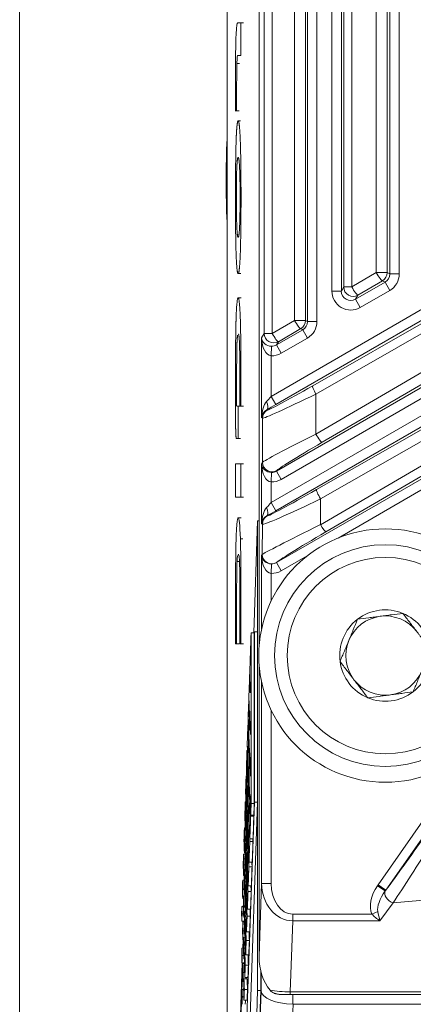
# Model space of a CAD drawing. Header units: millimetres. Extents: x 4 to 836, y 5 to 589.
# Tile 82 of 96: x 646 to 659, y 338 to 369. Entities that reach past the tile are written whole.
import ezdxf

# ---------------------------------------------------------------- set-up
doc = ezdxf.new("R2010")
doc.units = ezdxf.units.MM
doc.layers.add('1', color=7, linetype='Continuous', true_color=0xffffff)

msp = doc.modelspace()

# ---------------------------------------------------------------- linework, layer by layer
at = {"layer": '1', "color": 251, "linetype": 'Continuous', "lineweight": 18}
msp.add_line((646.494, 292.379), (646.494, 414.083), dxfattribs=at)
at = {"layer": '1', "color": 252, "linetype": 'Continuous', "lineweight": 18}
for p, q in [((653.051, 325.299), (653.051, 404.933)), ((653.051, 327.684), (653.051, 404.933)), ((704.968, 337.684), (655.134, 337.684))]:
    msp.add_line(p, q, dxfattribs=at)
at = {"layer": '1', "color": 27, "linetype": 'Continuous', "lineweight": 18}
for p, q in [((654.06, 400.412), (654.06, 348.956)), ((654.06, 348.414), (654.06, 339.182)), ((655.045, 337.984), (654.809, 337.984)), ((661.009, 337.984), (655.045, 337.984))]:
    msp.add_line(p, q, dxfattribs=at)
at = {"layer": '1', "color": 27, "linetype": 'Continuous', "lineweight": 13}
for p, q in [((654.221, 358.852), (654.221, 390.516)), ((654.474, 390.516), (654.474, 358.852)), ((655.18, 359.264), (655.18, 390.105)), ((655.526, 390.105), (655.526, 359.264)), ((655.591, 359.226), (655.591, 390.142)), ((655.89, 390.142), (655.89, 359.226)), ((656.361, 360.191), (656.361, 389.178)), ((656.661, 389.178), (656.661, 360.191)), ((656.735, 360.319), (656.735, 389.049)), ((656.988, 389.049), (656.988, 360.319)), ((657.765, 360.773), (657.765, 388.595)), ((658.112, 388.595), (658.112, 360.773)), ((658.191, 360.728), (658.191, 388.641)), ((658.49, 388.641), (658.49, 360.728)), ((654.44, 356.865), (664.111, 362.448)), ((664.261, 362.188), (654.59, 356.605)), ((655.755, 357.199), (664.377, 362.122)), ((664.48, 361.862), (655.858, 356.939)), ((655.858, 355.676), (665.339, 361.21)), ((654.611, 354.504), (665.596, 360.846)), ((665.535, 360.95), (656.055, 355.416)), ((665.746, 360.586), (654.76, 354.244)), ((656.988, 360.319), (657.765, 360.773)), ((657.962, 360.513), (657.185, 360.06)), ((657.765, 360.773), (658.112, 360.773)), ((658.041, 360.468), (657.962, 360.513)), ((658.112, 360.773), (658.191, 360.728)), ((658.191, 360.728), (658.49, 360.728)), ((654.44, 353.516), (666.506, 360.482)), ((666.656, 360.222), (654.59, 353.256)), ((656.361, 360.191), (656.661, 360.191)), ((656.661, 360.191), (656.735, 360.319)), ((656.735, 360.319), (656.988, 360.319)), ((657.111, 359.931), (658.041, 360.468)), ((658.191, 360.208), (657.26, 359.671)), ((658.041, 360.468), (658.191, 360.208)), ((655.878, 353.925), (666.717, 360.117)), ((657.185, 360.06), (657.111, 359.931)), ((657.111, 359.931), (657.26, 359.671)), ((666.842, 359.822), (656.003, 353.63)), ((654.474, 358.852), (655.18, 359.264)), ((655.18, 359.264), (655.526, 359.264)), ((655.526, 359.264), (655.591, 359.226)), ((654.611, 358.488), (655.441, 358.967)), ((655.376, 359.004), (654.671, 358.592)), ((655.441, 358.967), (655.376, 359.004)), ((655.591, 358.707), (655.441, 358.967)), ((655.89, 359.226), (655.591, 359.226)), ((656, 352.816), (666.86, 359.152)), ((654.141, 358.712), (654.221, 358.852)), ((654.141, 356.196), (654.141, 358.712)), ((654.221, 358.852), (654.474, 358.852)), ((654.611, 351.617), (667.094, 358.824)), ((655.591, 358.707), (654.76, 358.228)), ((667.034, 358.928), (656.174, 352.591)), ((654.44, 358.148), (654.45, 358.447)), ((654.671, 358.592), (654.611, 358.488)), ((654.76, 358.228), (654.611, 358.488)), ((667.244, 358.565), (656.557, 352.395)), ((654.44, 358.148), (654.44, 356.865)), ((654.59, 356.605), (654.44, 356.865)), ((655.858, 356.939), (655.858, 355.676)), ((668.956, 356.832), (658.065, 341.278)), ((654.172, 356.177), (654.141, 356.196)), ((654.172, 354.783), (654.172, 356.177)), ((654.308, 356.445), (654.322, 356.437)), ((654.141, 354.728), (654.172, 354.783)), ((654.141, 352.847), (654.141, 354.728)), ((654.44, 354.164), (654.45, 354.463)), ((654.622, 354.524), (654.611, 354.504)), ((654.76, 354.244), (654.611, 354.504)), ((654.44, 354.164), (654.44, 353.516)), ((654.59, 353.256), (654.44, 353.516)), ((656.003, 353.63), (656, 352.816)), ((654.308, 353.096), (654.315, 353.093)), ((654.165, 352.833), (654.141, 352.847)), ((654.161, 351.877), (654.165, 352.833)), ((654.141, 351.842), (654.161, 351.877)), ((654.141, 349.527), (654.141, 351.842)), ((655.584, 351.833), (654.76, 351.357)), ((654.44, 351.277), (654.45, 351.576)), ((654.611, 351.617), (654.611, 351.617)), ((654.76, 351.357), (654.611, 351.617)), ((654.44, 351.277), (654.44, 350.406)), ((654.141, 341.492), (654.141, 347.841)), ((654.44, 346.962), (654.44, 341.492)), ((657.82, 341.45), (660.972, 345.952)), ((654.06, 339.182), (654.141, 341.492)), ((654.44, 341.492), (654.141, 341.492)), ((658.048, 341.254), (657.799, 341.42)), ((658.065, 341.278), (657.82, 341.45)), ((659.38, 340.978), (658.298, 340.876)), ((657.624, 340.527), (657.812, 340.607)), ((658.298, 340.876), (657.881, 340.314)), ((655.124, 340.314), (655.045, 338.072)), ((655.124, 340.527), (657.624, 340.527)), ((655.124, 340.527), (655.124, 340.314)), ((657.881, 340.314), (655.124, 340.314)), ((655.045, 338.072), (655.045, 337.984)), ((655.045, 338.072), (661.009, 338.072))]:
    msp.add_line(p, q, dxfattribs=at)
at = {"layer": '1', "color": 7, "linetype": 'Continuous', "lineweight": 13}
for p, q in [((653.359, 367.377), (653.44, 367.377)), ((653.488, 353.689), (653.569, 353.689))]:
    msp.add_line(p, q, dxfattribs=at)
at = {"layer": '1', "color": 7, "linetype": 'Continuous', "lineweight": 18}
for p, q in [((653.317, 365.879), (653.307, 365.879)), ((653.329, 365.879), (653.318, 365.879)), ((653.329, 365.879), (653.43, 365.879)), ((653.492, 359.978), (653.39, 359.978)), ((653.468, 356.561), (653.387, 356.561)), ((653.468, 356.561), (653.57, 356.561)), ((653.371, 355.533), (653.472, 355.533)), ((653.495, 353.036), (653.393, 353.036)), ((653.471, 352.373), (653.552, 352.373)), ((653.365, 351.652), (653.447, 351.652)), ((653.909, 349.269), (653.915, 349.435)), ((654.015, 349.435), (653.915, 349.435)), ((653.915, 349.435), (653.915, 344.061)), ((654.015, 349.435), (654.015, 344.061)), ((653.317, 349.059), (653.399, 349.059)), ((653.465, 349.059), (653.567, 349.059)), ((653.915, 344.061), (653.31, 326.735)), ((654.015, 344.061), (653.41, 326.735)), ((654.015, 344.061), (653.915, 344.061)), ((653.566, 339.453), (653.575, 339.708)), ((653.486, 337.14), (653.55, 338.989))]:
    msp.add_line(p, q, dxfattribs=at)
at = {"layer": '1', "color": 18, "linetype": 'Continuous', "lineweight": 18}
for p, q in [((653.892, 349.402), (654.015, 352.935)), ((654.015, 352.935), (654.06, 352.935)), ((654.015, 352.935), (654.015, 338.118)), ((653.574, 340.279), (653.574, 340.301)), ((653.545, 339.453), (653.554, 339.708)), ((653.433, 336.262), (653.528, 338.989)), ((654.115, 338.72), (654.115, 338.118)), ((654.015, 338.118), (653.474, 322.618)), ((654.115, 338.118), (653.574, 322.618)), ((654.015, 338.118), (654.115, 338.118))]:
    msp.add_line(p, q, dxfattribs=at)
at = {"layer": '1', "color": 163, "linetype": 'Continuous', "lineweight": 18}
for p, q in [((653.909, 349.402), (653.809, 349.402)), ((653.765, 348.084), (653.763, 348.084)), ((653.741, 347.286), (653.735, 347.286)), ((653.766, 346.885), (653.763, 346.885)), ((653.757, 346.713), (653.755, 346.713)), ((653.759, 346.774), (653.759, 346.774)), ((653.717, 346.488), (653.707, 346.488)), ((653.732, 345.941), (653.726, 345.941)), ((653.736, 346.055), (653.732, 346.055)), ((653.743, 346.059), (653.736, 346.059)), ((653.693, 345.69), (653.679, 345.69)), ((653.716, 345.336), (653.705, 345.336)), ((653.762, 345.401), (653.759, 345.401)), ((653.764, 345.462), (653.763, 345.462)), ((653.77, 345.573), (653.768, 345.573)), ((653.707, 345.168), (653.697, 345.168)), ((653.719, 345.234), (653.709, 345.234)), ((653.668, 344.892), (653.651, 344.892)), ((653.741, 344.743), (653.736, 344.743)), ((653.747, 344.748), (653.741, 344.748)), ((653.682, 344.396), (653.668, 344.396)), ((653.689, 344.616), (653.678, 344.616)), ((653.696, 344.408), (653.682, 344.408)), ((653.737, 344.629), (653.731, 344.629)), ((653.645, 344.068), (653.624, 344.068)), ((653.766, 344.089), (653.764, 344.089)), ((653.768, 344.151), (653.768, 344.151)), ((653.775, 344.262), (653.772, 344.262)), ((653.665, 343.897), (653.651, 343.897)), ((653.712, 343.856), (653.702, 343.856)), ((653.72, 344.024), (653.709, 344.024)), ((653.724, 343.922), (653.714, 343.922)), ((653.909, 344.016), (653.809, 344.016)), ((653.671, 343.623), (653.64, 343.623)), ((653.673, 343.582), (653.655, 343.582)), ((653.745, 343.431), (653.741, 343.431)), ((653.751, 343.436), (653.745, 343.436)), ((653.895, 343.615), (653.795, 343.615)), ((653.896, 343.649), (653.796, 343.649)), ((653.622, 343.242), (653.597, 343.242)), ((653.641, 343.178), (653.624, 343.178)), ((653.693, 343.305), (653.682, 343.305)), ((653.7, 343.096), (653.687, 343.096)), ((653.741, 343.317), (653.735, 343.317)), ((653.646, 342.85), (653.611, 342.85)), ((653.686, 343.084), (653.673, 343.084)), ((653.867, 342.816), (653.767, 342.816)), ((653.87, 342.904), (653.77, 342.904)), ((653.65, 342.756), (653.629, 342.756)), ((653.669, 342.585), (653.655, 342.585)), ((653.716, 342.544), (653.706, 342.544)), ((653.725, 342.712), (653.714, 342.712)), ((653.728, 342.61), (653.718, 342.61)), ((653.617, 342.417), (653.57, 342.417)), ((653.618, 342.459), (653.597, 342.459)), ((653.676, 342.311), (653.644, 342.311)), ((653.677, 342.27), (653.66, 342.27)), ((653.621, 342.078), (653.582, 342.078)), ((653.626, 341.931), (653.602, 341.931)), ((653.646, 341.866), (653.629, 341.866)), ((653.698, 341.993), (653.687, 341.993)), ((653.839, 342.018), (653.739, 342.018)), ((653.844, 342.159), (653.744, 342.159)), ((653.59, 341.591), (653.543, 341.591)), ((653.595, 341.739), (653.57, 341.739)), ((653.691, 341.772), (653.677, 341.772)), ((653.705, 341.784), (653.691, 341.784)), ((653.596, 341.305), (653.553, 341.305)), ((653.651, 341.539), (653.615, 341.539)), ((653.654, 341.445), (653.633, 341.445)), ((653.674, 341.273), (653.66, 341.273)), ((653.811, 341.233), (653.711, 341.233)), ((653.818, 341.414), (653.718, 341.414)), ((653.572, 341.02), (653.543, 341.02)), ((653.621, 341.105), (653.575, 341.105)), ((653.623, 341.147), (653.602, 341.147)), ((653.68, 340.999), (653.649, 340.999)), ((653.682, 340.959), (653.664, 340.959)), ((653.563, 340.765), (653.516, 340.765)), ((653.626, 340.766), (653.586, 340.766)), ((653.631, 340.619), (653.606, 340.619)), ((653.791, 340.681), (653.691, 340.681)), ((653.595, 340.301), (653.516, 340.301)), ((653.571, 340.533), (653.524, 340.533)), ((653.599, 340.428), (653.575, 340.428)), ((653.65, 340.554), (653.633, 340.554)), ((653.782, 340.46), (653.682, 340.46)), ((653.594, 340.279), (653.548, 340.279)), ((653.601, 339.994), (653.558, 339.994)), ((653.655, 340.227), (653.62, 340.227)), ((653.658, 340.133), (653.637, 340.133)), ((653.576, 339.708), (653.548, 339.708)), ((653.626, 339.793), (653.579, 339.793)), ((653.627, 339.835), (653.606, 339.835)), ((653.753, 339.688), (653.653, 339.688)), ((653.764, 339.962), (653.664, 339.962)), ((653.567, 339.453), (653.521, 339.453)), ((653.63, 339.454), (653.591, 339.454)), ((653.575, 339.221), (653.529, 339.221)), ((653.604, 339.116), (653.579, 339.116)), ((653.635, 339.307), (653.611, 339.307)), ((653.737, 339.242), (653.637, 339.242)), ((653.599, 338.989), (653.521, 338.989)), ((653.599, 338.967), (653.552, 338.967)), ((653.724, 338.915), (653.624, 338.915)), ((653.605, 338.682), (653.562, 338.682)), ((653.683, 338.481), (653.584, 338.481)), ((653.71, 338.523), (653.611, 338.523)), ((653.572, 338.142), (653.525, 338.142)), ((653.581, 338.397), (653.552, 338.397)), ((653.695, 338.143), (653.595, 338.143)), ((653.58, 337.909), (653.533, 337.909)), ((653.683, 337.804), (653.584, 337.804))]:
    msp.add_line(p, q, dxfattribs=at)
at = {"layer": '1', "color": 252, "linetype": 'Continuous', "lineweight": 13}
for p, q in [((654.124, 338.098), (654.124, 338.686)), ((653.583, 322.612), (654.124, 338.098)), ((655.123, 337.984), (655.123, 337.684)), ((655.134, 337.684), (654.583, 321.905))]:
    msp.add_line(p, q, dxfattribs=at)
at = {"layer": '1', "color": 9, "linetype": 'Continuous', "lineweight": 18}
for radius in [4, 3.5]:
    msp.add_circle((658.051, 348.684), radius, dxfattribs=at)
at = {"layer": '1', "color": 9, "linetype": 'Continuous', "lineweight": 13}
msp.add_circle((658.051, 348.684), 3.1, dxfattribs=at)
at = {"layer": '1', "color": 27, "linetype": 'Continuous', "lineweight": 18}
msp.add_arc((680.018, 363.679), 27, 177.1969, 182.7994, dxfattribs=at)
at = {"layer": '1', "color": 9, "linetype": 'Continuous', "lineweight": 18}
for radius, start, end in [(1.443, 67.4773, 127.4773), (1.25, 37.4773, 97.4773), (1.443, 7.4773, 67.4773), (1.443, 127.4773, 187.4773), (1.25, 97.4773, 157.4773), (1.25, 157.4773, 217.4773), (1.443, 307.4773, 7.4773), (1.443, 187.4773, 247.4773), (1.25, 277.4773, 337.4773), (1.25, 217.4773, 277.4773), (1.443, 247.4773, 307.4773)]:
    msp.add_arc((658.051, 348.684), radius, start, end, dxfattribs=at)
at = {"layer": '1', "color": 27, "linetype": 'Continuous', "lineweight": 13}
for centre, major_axis, ratio, start_param, end_param in [((657.812, 360.773), (-0.151, 0.259), 0.135523, 1.491851, 3.106361), ((657.812, 360.773), (0.15, 0.26), 0.999188, 4.189142, 5.235636), ((657.89, 360.728), (-0.26, 0.15), 0.997569, 2.618346, 3.66484), ((657.89, 360.728), (0.52, -0.3), 0.999188, 5.759938, 6.806432), ((656.961, 360.192), (-0.301, -0.521), 0.99757, 5.237042, 7.329329), ((656.961, 360.192), (-0.151, -0.262), 0.992751, 5.237042, 7.329329), ((657.035, 360.319), (0.26, -0.15), 0.99757, 3.666246, 5.758532), ((657.035, 360.319), (-0.151, 0.259), 0.135523, 1.491851, 3.106361), ((655.226, 359.264), (-0.151, 0.259), 0.135523, 1.491851, 3.106361), ((655.226, 359.264), (0.15, 0.26), 0.999188, 4.189142, 5.235636), ((655.29, 359.227), (-0.26, 0.15), 0.997569, 2.618346, 3.66484), ((655.29, 359.227), (0.52, -0.3), 0.999188, 5.759938, 6.806432), ((654.44, 358.712), (-0.015, 0.565), 0.530559, 1.557107, 3.092997), ((654.44, 358.712), (-0.293, 0.074), 0.867936, 0.284324, 1.820213), ((654.521, 358.852), (0.26, -0.15), 0.99757, 3.666246, 5.758532), ((654.521, 358.852), (-0.151, 0.259), 0.135523, 1.491851, 3.106361), ((654.461, 358.748), (-0.151, -0.262), 0.992751, 0.489746, 1.046143), ((654.461, 358.748), (-0.301, -0.521), 0.99757, 0.489746, 1.046143), ((656.021, 357.42), (-1.7, -0.983), 0.030233, 0.017432, 1.396242), ((655.905, 356.939), (0.149, -0.261), 0.136261, 3.176828, 4.634745), ((656.171, 357.161), (-2, -0.982), 0.027617, 0.021342, 1.400152), ((654.44, 356.889), (-0.3, -0.347), 0.034508, 1.041465, 1.53086), ((654.44, 356.196), (-0.014, -0.588), 0.509647, 3.678154, 4.724648), ((654.158, 356.705), (-0.146, 0.262), 0.422034, 3.180098, 4.481958), ((654.59, 356.629), (-0.6, -0.347), 0.030233, 1.063926, 1.553322), ((654.44, 356.196), (-0.267, -0.15), 0.922186, 4.69104, 5.737534), ((654.472, 356.177), (0.15, 0.26), 0.999188, 1.047549, 2.094043), ((656.171, 355.762), (-2, -0.982), 0.027617, 4.855904, 6.234714), ((655.905, 355.676), (0.151, -0.259), 0.135523, 4.633444, 6.247954), ((656.321, 355.502), (-1.7, -0.983), 0.030233, 4.851994, 6.230804), ((654.44, 354.728), (-0.015, 0.565), 0.530559, 1.557107, 3.092997), ((654.44, 354.728), (-0.293, 0.074), 0.867936, 0.284324, 1.820213), ((654.472, 354.783), (-0.26, 0.15), 0.99757, 0.524653, 2.61694), ((654.461, 354.765), (-0.151, -0.262), 0.992751, 0.489746, 1.046143), ((654.461, 354.765), (-0.301, -0.521), 0.99757, 0.489746, 1.046143), ((656.018, 354.073), (-1.704, -0.98), 0.030298, 0.017552, 1.471171), ((656.028, 353.665), (-0.149, 0.26), 0.129405, 0.035203, 1.630792), ((654.44, 352.847), (-0.014, -0.588), 0.509647, 3.678154, 4.724648), ((656.168, 353.814), (-2.004, -0.98), 0.04178, 0.014505, 1.468124), ((654.44, 353.54), (-0.3, -0.347), 0.034508, 1.041465, 1.53086), ((654.158, 353.356), (-0.146, 0.262), 0.422034, 3.180098, 4.481958), ((654.44, 352.847), (-0.267, -0.15), 0.922186, 4.69104, 5.737534), ((654.465, 352.833), (0.15, 0.26), 0.999188, 1.047549, 2.094043), ((654.59, 353.281), (-0.6, -0.347), 0.030233, 1.063926, 1.553322), ((656.164, 352.863), (-2.004, -0.988), 0.013807, 4.787545, 6.241164), ((656.025, 352.851), (0.151, -0.259), 0.129939, 4.771201, 6.24798), ((656.314, 352.603), (-1.704, -0.99), 0.03044, 4.776572, 6.230191), ((654.44, 351.842), (-0.015, 0.565), 0.530559, 1.557107, 3.092997), ((654.44, 351.842), (-0.293, 0.074), 0.867936, 0.284324, 1.820213), ((654.461, 351.877), (0.26, -0.15), 0.99757, 3.666246, 5.758532), ((654.461, 351.878), (-0.151, -0.262), 0.992751, 0.489746, 1.046143), ((654.461, 351.878), (0.301, 0.521), 0.99757, 3.631339, 4.187736), ((659.402, 343.296), (-2.045, -2.904), 0.026719, 0.821241, 1.485555), ((659.648, 343.124), (-2.016, -3.203), 0.020276, 0.805409, 1.478302), ((655.141, 341.516), (-0.042, -1.202), 0.831726, 4.761749, 6.307865), ((655.141, 341.516), (0.035, 0.99), 0.706891, 1.620157, 3.166273), ((658.326, 341.127), (0.572, 0.769), 0.626002, 1.65348, 2.791467), ((658.326, 341.127), (-0.46, -0.619), 0.389276, 4.795073, 5.93306), ((658.298, 341.088), (-0.241, 0.179), 0.626002, 0.082684, 2.006069), ((657.881, 340.527), (-0.083, 0.388), 0.13042, 1.335051, 2.120449), ((657.881, 340.527), (-0.346, 0.265), 0.403982, 1.08556, 1.870958), ((655.028, 338.284), (-1, 0.009), 0.211935, 0.902631, 1.590052)]:
    msp.add_ellipse(centre, major_axis=major_axis, ratio=ratio, start_param=start_param, end_param=end_param, dxfattribs=at)
at = {"layer": '1', "color": 27, "linetype": 'Continuous', "lineweight": 18}
msp.add_ellipse((655.061, 339.216), major_axis=(0.049, 1.414), ratio=0.706891, start_param=1.620157, end_param=2.478852, dxfattribs=at)
at = {"layer": '1', "color": 252, "linetype": 'Continuous', "lineweight": 18}
for centre, major_axis, ratio, start_param, end_param in [((655.123, 338.098), (-1, 0.017), 0.414035, 0.042133, 1.578023), ((655.158, 339.098), (-0.049, -1.414), 0.706891, 0.014454, 0.02468)]:
    msp.add_ellipse(centre, major_axis=major_axis, ratio=ratio, start_param=start_param, end_param=end_param, dxfattribs=at)
at = {"layer": '1', "color": 7, "linetype": 'Continuous', "lineweight": 18}
for points, degree, knots in [([(653.488, 368.655), (653.488, 368.655), (653.39, 368.655), (653.39, 368.655), (653.36, 368.655), (653.347, 368.578), (653.335, 368.3)], 3, [0, 0, 0, 0, 0.5, 0.5, 0.5, 1, 1, 1, 1]), ([(653.335, 368.3), (653.321, 367.983), (653.317, 367.512), (653.317, 366.782), (653.317, 366.782), (653.317, 366.417), (653.317, 366.417), (653.317, 365.879), (653.317, 365.879), (653.317, 365.879), (653.329, 365.879), (653.339, 365.879)], 3, [0, 0, 0, 0, 0.278928, 0.278928, 0.278928, 0.557856, 0.557856, 0.836784, 0.836784, 0.836784, 1, 1, 1, 1]), ([(653.397, 365.56), (653.397, 365.56), (653.395, 365.559), (653.391, 365.556), (653.385, 365.546), (653.376, 365.512), (653.361, 365.406), (653.345, 365.202), (653.335, 364.967), (653.331, 364.784), (653.325, 364.583), (653.317, 364.065), (653.314, 363.417), (653.314, 363.083), (653.314, 362.919), (653.315, 362.516), (653.319, 362.047), (653.326, 361.631), (653.335, 361.332), (653.347, 361.05), (653.367, 360.809), (653.386, 360.74), (653.398, 360.74), (653.398, 360.74), (653.398, 360.74), (653.398, 360.74), (653.398, 360.74), (653.399, 360.74), (653.4, 360.74)], 6, [0, 0, 0, 0, 0, 0, 0, 0.010319, 0.055305, 0.10029, 0.145276, 0.190261, 0.235247, 0.280232, 0.325218, 0.370203, 0.415189, 0.460174, 0.50516, 0.550145, 0.595131, 0.640116, 0.685102, 0.730087, 0.775073, 0.820058, 0.865044, 0.910029, 0.955015, 1, 1, 1, 1, 1, 1, 1]), ([(653.4, 360.74), (653.4, 360.74), (653.402, 360.741), (653.407, 360.743), (653.42, 360.757), (653.439, 360.843), (653.461, 361.188), (653.474, 361.528), (653.482, 361.905), (653.488, 362.407), (653.49, 362.821), (653.49, 363.151), (653.49, 363.548), (653.487, 364.072), (653.478, 364.631), (653.466, 365.031), (653.451, 365.304), (653.433, 365.467), (653.421, 365.524), (653.414, 365.544), (653.41, 365.552), (653.408, 365.554)], 6, [0, 0, 0, 0, 0, 0, 0, 0.063355, 0.12671, 0.190066, 0.253421, 0.316776, 0.380131, 0.443486, 0.506841, 0.570197, 0.633552, 0.696907, 0.760262, 0.823617, 0.886972, 0.950328, 1, 1, 1, 1, 1, 1, 1]), ([(653.403, 358.834), (653.405, 358.834), (653.408, 358.833), (653.414, 358.827), (653.421, 358.809), (653.43, 358.754), (653.441, 358.593), (653.451, 358.293), (653.453, 357.903), (653.453, 357.55), (653.453, 357.55), (653.453, 357.12), (653.453, 356.952), (653.453, 356.803), (653.453, 356.561), (653.453, 356.561), (653.453, 356.561), (653.46, 356.561), (653.468, 356.561), (653.478, 356.561), (653.488, 356.561), (653.488, 356.561), (653.488, 356.561), (653.488, 356.901), (653.488, 357.113), (653.488, 357.314), (653.488, 357.666), (653.488, 357.666), (653.488, 357.97), (653.486, 358.342), (653.48, 358.85), (653.475, 359.082), (653.471, 359.222), (653.464, 359.466), (653.453, 359.679), (653.429, 359.922), (653.414, 359.981), (653.4, 359.981), (653.386, 359.981), (653.369, 359.918), (653.351, 359.713), (653.34, 359.505), (653.333, 359.32), (653.331, 359.222), (653.327, 359.077), (653.32, 358.725), (653.318, 358.269), (653.317, 357.983), (653.317, 357.983), (653.317, 357.714), (653.317, 357.714), (653.317, 357.714), (653.317, 357.063), (653.317, 356.273), (653.317, 356.273), (653.317, 356.118), (653.32, 355.929), (653.32, 355.858), (653.322, 355.78), (653.325, 355.689), (653.328, 355.637), (653.331, 355.597), (653.336, 355.533), (653.339, 355.533), (653.343, 355.533), (653.343, 355.533), (653.353, 355.533), (653.374, 355.533), (653.386, 355.533), (653.397, 355.533), (653.403, 355.533), (653.403, 355.533), (653.403, 355.533), (653.403, 355.739), (653.403, 356.122), (653.403, 356.433), (653.403, 356.561), (653.403, 356.561), (653.403, 356.561), (653.397, 356.561), (653.386, 356.561), (653.379, 356.561), (653.375, 356.561), (653.368, 356.561), (653.363, 356.561), (653.361, 356.561), (653.357, 356.561), (653.357, 356.561), (653.354, 356.561), (653.352, 356.562), (653.352, 356.562), (653.352, 356.584), (653.352, 356.628), (653.352, 356.715), (653.352, 356.715), (653.352, 356.715), (653.352, 356.715), (653.352, 356.715), (653.352, 356.715), (653.352, 356.717), (653.352, 356.719)], 7, [0, 0, 0, 0, 0, 0, 0, 0, 0.009719, 0.020367, 0.031015, 0.041664, 0.052312, 0.06296, 0.073608, 0.084256, 0.094905, 0.105553, 0.116201, 0.126849, 0.137497, 0.148145, 0.158794, 0.169442, 0.18009, 0.190738, 0.201386, 0.212035, 0.222683, 0.233331, 0.243979, 0.254627, 0.265275, 0.275924, 0.286572, 0.29722, 0.307868, 0.318516, 0.329165, 0.339813, 0.350461, 0.361109, 0.371757, 0.382405, 0.393054, 0.403702, 0.41435, 0.424998, 0.435646, 0.446295, 0.456943, 0.467591, 0.478239, 0.488887, 0.499535, 0.510184, 0.520832, 0.53148, 0.542128, 0.552776, 0.563425, 0.574073, 0.584721, 0.595369, 0.606017, 0.616665, 0.627314, 0.637962, 0.64861, 0.659258, 0.669906, 0.680555, 0.691203, 0.701851, 0.712499, 0.723147, 0.733795, 0.744444, 0.755092, 0.76574, 0.776388, 0.787036, 0.797685, 0.808333, 0.818981, 0.829629, 0.840277, 0.850925, 0.861574, 0.872222, 0.88287, 0.893518, 0.904166, 0.914815, 0.925463, 0.936111, 0.946759, 0.957407, 0.968055, 0.978704, 0.989352, 1, 1, 1, 1, 1, 1, 1, 1]), ([(653.352, 356.719), (653.352, 356.721), (653.352, 356.728), (653.352, 356.745), (653.352, 356.794), (653.352, 356.923), (653.352, 357.048), (653.352, 357.183), (653.352, 357.512), (653.352, 357.512), (653.352, 357.864), (653.353, 358.147), (653.358, 358.456), (653.361, 358.542), (653.364, 358.592), (653.369, 358.673), (653.374, 358.732), (653.379, 358.767), (653.382, 358.785), (653.383, 358.792)], 7, [0, 0, 0, 0, 0, 0, 0, 0, 0.079012, 0.158025, 0.237037, 0.316049, 0.395062, 0.474074, 0.553086, 0.632099, 0.711111, 0.790123, 0.869136, 0.948148, 1, 1, 1, 1, 1, 1, 1, 1]), ([(653.488, 354.736), (653.488, 354.736), (653.488, 354.736), (653.488, 354.736), (653.488, 354.736), (653.317, 354.736), (653.317, 354.736)], 3, [0, 0, 0, 0, 0.000125, 0.000125, 0.000125, 1, 1, 1, 1]), ([(653.317, 354.736), (653.317, 354.736), (653.317, 353.689), (653.317, 353.689), (653.317, 353.689), (653.376, 353.689), (653.424, 353.689)], 3, [0, 0, 0, 0, 0.630843, 0.630843, 0.630843, 1, 1, 1, 1]), ([(653.471, 352.373), (653.455, 352.815), (653.433, 353.036), (653.403, 353.036), (653.386, 353.036), (653.364, 352.93), (653.344, 352.61), (653.331, 352.283), (653.325, 351.988), (653.323, 351.806)], 3, [0, 0, 0, 0, 0.5, 0.5, 0.5, 0.7052, 0.792, 0.8844, 1, 1, 1, 1]), ([(653.323, 351.806), (653.319, 351.451), (653.317, 351.355), (653.317, 350.759), (653.317, 350.759), (653.317, 350.423), (653.317, 349.887), (653.317, 349.607), (653.317, 349.387), (653.317, 349.154), (653.317, 349.059), (653.317, 349.059)], 3, [0, 0, 0, 0, 0.5, 0.5, 0.5, 0.6936, 0.7552, 0.814, 0.8588, 0.9008, 1, 1, 1, 1]), ([(653.365, 351.652), (653.375, 351.806), (653.39, 351.883), (653.407, 351.883), (653.431, 351.883), (653.44, 351.749), (653.448, 351.422)], 3, [0, 0, 0, 0, 0.5, 0.5, 0.5, 1, 1, 1, 1]), ([(653.352, 349.059), (653.352, 349.059), (653.352, 349.201), (653.352, 349.679), (653.352, 350.299), (653.352, 350.557), (653.352, 350.557), (653.352, 350.905), (653.353, 351.348), (653.361, 351.589), (653.365, 351.652)], 3, [0, 0, 0, 0, 0.1176, 0.2016, 0.3556, 0.5, 0.5, 0.5, 0.8064, 1, 1, 1, 1]), ([(653.448, 351.422), (653.453, 351.211), (653.454, 350.961), (653.454, 350.596), (653.454, 350.596), (653.454, 349.059), (653.454, 349.059), (653.454, 349.059), (653.462, 349.059), (653.471, 349.059)], 3, [0, 0, 0, 0, 0.400005, 0.400005, 0.400005, 0.80001, 0.80001, 0.80001, 1, 1, 1, 1]), ([(653.317, 349.059), (653.317, 349.059), (653.32, 349.059), (653.326, 349.059), (653.333, 349.059), (653.345, 349.059), (653.352, 349.059), (653.352, 349.059)], 3, [0, 0, 0, 0, 0.260991, 0.333844, 0.412302, 0.686903, 1, 1, 1, 1])]:
    msp.add_open_spline(points, degree=degree, knots=knots, dxfattribs=at)
at = {"layer": '1', "color": 7, "linetype": 'Continuous', "lineweight": 13}
for points, knots in [([(653.359, 367.377), (653.367, 367.646), (653.378, 367.602), (653.39, 367.627), (653.39, 367.627), (653.488, 367.627), (653.488, 367.627), (653.488, 367.627), (653.488, 368.655), (653.488, 368.655)], [0, 0, 0, 0, 0.333333, 0.333333, 0.333333, 0.666667, 0.666667, 0.666667, 1, 1, 1, 1]), ([(653.339, 365.879), (653.346, 365.879), (653.352, 365.879), (653.352, 365.879), (653.352, 365.879), (653.352, 366.301), (653.352, 366.301), (653.352, 366.984), (653.353, 367.195), (653.359, 367.377)], [0, 0, 0, 0, 0.17179, 0.17179, 0.17179, 0.585895, 0.585895, 0.585895, 1, 1, 1, 1]), ([(653.475, 349.059), (653.482, 349.059), (653.488, 349.059), (653.488, 349.059), (653.488, 349.059), (653.488, 350.711), (653.488, 350.711), (653.488, 351.489), (653.483, 352.046), (653.471, 352.373)], [0, 0, 0, 0, 0.171801, 0.171801, 0.171801, 0.5859, 0.5859, 0.5859, 1, 1, 1, 1])]:
    msp.add_open_spline(points, degree=3, knots=knots, dxfattribs=at)
at = {"layer": '1', "color": 7, "linetype": 'Continuous', "lineweight": 18}
for points, degree in [([(653.488, 368.655), (653.569, 368.655)], 1), ([(653.478, 365.56), (653.438, 365.56), (653.397, 365.56)], 2), ([(653.398, 361.883), (653.398, 361.884), (653.397, 361.884), (653.395, 361.886), (653.392, 361.89), (653.387, 361.9), (653.38, 361.927), (653.37, 361.992), (653.36, 362.101), (653.351, 362.323), (653.345, 362.64), (653.343, 362.939), (653.343, 363.141), (653.343, 363.283), (653.344, 363.549), (653.347, 363.799), (653.352, 363.983), (653.358, 364.15), (653.366, 364.266), (653.379, 364.381), (653.39, 364.412), (653.401, 364.409), (653.411, 364.409), (653.423, 364.375), (653.439, 364.241), (653.448, 364.082), (653.458, 363.754), (653.461, 363.424), (653.461, 363.141), (653.461, 362.977), (653.46, 362.714), (653.454, 362.391), (653.445, 362.145), (653.428, 361.938), (653.412, 361.883), (653.401, 361.883), (653.401, 361.883), (653.401, 361.883), (653.401, 361.883), (653.401, 361.883), (653.4, 361.883), (653.4, 361.883), (653.399, 361.883), (653.398, 361.883)], 9), ([(653.399, 360.74), (653.44, 360.74), (653.481, 360.74)], 2), ([(653.569, 354.736), (653.488, 354.736)], 1), ([(653.352, 349.059), (653.433, 349.059)], 1)]:
    msp.add_open_spline(points, degree=degree, dxfattribs=at)
at = {"layer": '1', "color": 7, "linetype": 'Continuous', "lineweight": 13}
for points in [[(653.488, 353.689), (653.488, 353.689), (653.488, 354.736), (653.488, 354.736)], [(653.424, 353.689), (653.458, 353.689), (653.488, 353.689), (653.488, 353.689)]]:
    msp.add_open_spline(points, degree=3, dxfattribs=at)
at = {"layer": '1', "color": 9, "linetype": 'Continuous', "lineweight": 18}
for points, knots in [([(657.172, 349.83), (657.289, 349.845), (657.407, 349.86), (657.585, 349.884), (657.645, 349.892), (657.765, 349.907), (657.826, 349.915), (657.917, 349.927), (657.948, 349.931), (658.009, 349.939), (658.039, 349.943), (658.13, 349.955), (658.19, 349.963), (658.369, 349.987), (658.487, 350.002), (658.604, 350.017)], [0, 0, 0, 0, 0.25, 0.25, 0.375, 0.375, 0.5, 0.5, 0.5625, 0.5625, 0.625, 0.625, 0.75, 0.75, 1, 1, 1, 1]), ([(658.604, 350.017), (658.675, 349.924), (658.748, 349.83), (658.857, 349.687), (658.894, 349.639), (658.967, 349.543), (659.005, 349.494), (659.061, 349.421), (659.079, 349.397), (659.117, 349.348), (659.135, 349.324), (659.191, 349.251), (659.228, 349.203), (659.338, 349.06), (659.41, 348.966), (659.482, 348.872)], [0, 0, 0, 0, 0.25, 0.25, 0.375, 0.375, 0.5, 0.5, 0.5625, 0.5625, 0.625, 0.625, 0.75, 0.75, 1, 1, 1, 1]), ([(656.62, 348.496), (656.642, 348.55), (656.665, 348.605), (656.711, 348.716), (656.734, 348.771), (656.78, 348.883), (656.803, 348.939), (656.849, 349.051), (656.873, 349.107), (656.919, 349.219), (656.943, 349.276), (656.978, 349.361), (656.99, 349.389), (657.013, 349.446), (657.025, 349.473), (657.083, 349.613), (657.128, 349.722), (657.172, 349.83)], [0, 0, 0, 0, 0.125, 0.125, 0.25, 0.25, 0.375, 0.375, 0.5, 0.5, 0.625, 0.625, 0.6875, 0.6875, 0.75, 0.75, 1, 1, 1, 1]), ([(658.929, 347.539), (658.951, 347.593), (658.974, 347.648), (659.02, 347.758), (659.043, 347.814), (659.089, 347.925), (659.112, 347.981), (659.159, 348.093), (659.182, 348.149), (659.229, 348.262), (659.252, 348.318), (659.288, 348.403), (659.299, 348.432), (659.323, 348.488), (659.334, 348.516), (659.392, 348.655), (659.437, 348.764), (659.482, 348.872)], [0, 0, 0, 0, 0.125, 0.125, 0.25, 0.25, 0.375, 0.375, 0.5, 0.5, 0.625, 0.625, 0.6875, 0.6875, 0.75, 0.75, 1, 1, 1, 1]), ([(657.498, 347.351), (657.426, 347.444), (657.354, 347.539), (657.244, 347.681), (657.208, 347.729), (657.134, 347.825), (657.097, 347.874), (657.041, 347.947), (657.022, 347.971), (656.985, 348.02), (656.966, 348.044), (656.911, 348.117), (656.874, 348.165), (656.764, 348.308), (656.691, 348.403), (656.62, 348.496)], [0, 0, 0, 0, 0.25, 0.25, 0.375, 0.375, 0.5, 0.5, 0.5625, 0.5625, 0.625, 0.625, 0.75, 0.75, 1, 1, 1, 1]), ([(658.929, 347.539), (658.812, 347.523), (658.694, 347.508), (658.516, 347.484), (658.456, 347.477), (658.336, 347.461), (658.276, 347.453), (658.184, 347.441), (658.154, 347.437), (658.093, 347.429), (658.063, 347.425), (657.972, 347.413), (657.912, 347.405), (657.733, 347.382), (657.615, 347.366), (657.498, 347.351)], [0, 0, 0, 0, 0.25, 0.25, 0.375, 0.375, 0.5, 0.5, 0.5625, 0.5625, 0.625, 0.625, 0.75, 0.75, 1, 1, 1, 1])]:
    msp.add_open_spline(points, degree=3, knots=knots, dxfattribs=at)
at = {"layer": '1', "color": 163, "linetype": 'Continuous', "lineweight": 18}
for points in [[(653.764, 348.119), (653.779, 348.546), (653.794, 348.974), (653.809, 349.402)], [(653.809, 349.402), (653.809, 347.607), (653.809, 345.811), (653.809, 344.016)], [(653.909, 349.402), (653.909, 347.607), (653.909, 345.811), (653.909, 344.016)], [(653.738, 347.374), (653.746, 347.61), (653.755, 347.847), (653.763, 348.084)], [(653.763, 348.084), (653.77, 347.891), (653.776, 347.697), (653.783, 347.504)], [(653.784, 347.538), (653.778, 347.732), (653.771, 347.925), (653.764, 348.119)], [(653.783, 347.504), (653.783, 347.515), (653.784, 347.527), (653.784, 347.538)], [(653.712, 346.629), (653.72, 346.848), (653.727, 347.067), (653.735, 347.286)], [(653.735, 347.286), (653.742, 347.095), (653.748, 346.904), (653.755, 346.713)], [(653.759, 346.774), (653.752, 346.974), (653.745, 347.174), (653.738, 347.374)], [(653.739, 346.174), (653.747, 346.411), (653.755, 346.648), (653.763, 346.885)], [(653.764, 346.928), (653.762, 346.877), (653.761, 346.826), (653.759, 346.774)], [(653.763, 346.885), (653.771, 346.654), (653.779, 346.423), (653.788, 346.192)], [(653.789, 346.226), (653.781, 346.46), (653.772, 346.694), (653.764, 346.928)], [(653.755, 346.713), (653.747, 346.494), (653.74, 346.274), (653.732, 346.055)], [(653.686, 345.884), (653.693, 346.085), (653.7, 346.286), (653.707, 346.488)], [(653.707, 346.488), (653.713, 346.305), (653.72, 346.123), (653.726, 345.941)], [(653.788, 346.192), (653.788, 346.203), (653.788, 346.215), (653.789, 346.226)], [(653.713, 345.401), (653.721, 345.621), (653.729, 345.84), (653.736, 346.059)], [(653.736, 346.059), (653.744, 345.84), (653.752, 345.621), (653.759, 345.401)], [(653.763, 345.462), (653.755, 345.699), (653.747, 345.937), (653.739, 346.174)], [(653.66, 345.139), (653.666, 345.322), (653.673, 345.506), (653.679, 345.69)], [(653.679, 345.69), (653.685, 345.516), (653.691, 345.342), (653.697, 345.168)], [(653.705, 345.336), (653.699, 345.518), (653.692, 345.701), (653.686, 345.884)], [(653.769, 345.617), (653.767, 345.565), (653.765, 345.514), (653.763, 345.462)], [(653.793, 344.914), (653.785, 345.148), (653.777, 345.382), (653.769, 345.617)], [(653.736, 344.743), (653.729, 344.963), (653.721, 345.182), (653.713, 345.401)], [(653.759, 345.401), (653.752, 345.182), (653.744, 344.963), (653.736, 344.743)], [(653.743, 344.862), (653.751, 345.099), (653.76, 345.336), (653.768, 345.573)], [(653.768, 345.573), (653.776, 345.342), (653.784, 345.111), (653.792, 344.88)], [(653.678, 344.616), (653.672, 344.791), (653.666, 344.965), (653.66, 345.139)], [(653.697, 345.168), (653.691, 344.984), (653.684, 344.8), (653.678, 344.616)], [(653.688, 344.629), (653.695, 344.83), (653.702, 345.032), (653.709, 345.234)], [(653.634, 344.394), (653.639, 344.56), (653.645, 344.726), (653.651, 344.892)], [(653.651, 344.892), (653.657, 344.726), (653.663, 344.561), (653.668, 344.396)], [(653.718, 344.089), (653.726, 344.309), (653.733, 344.528), (653.741, 344.748)], [(653.741, 344.748), (653.749, 344.528), (653.756, 344.309), (653.764, 344.089)], [(653.768, 344.151), (653.76, 344.388), (653.751, 344.625), (653.743, 344.862)], [(653.792, 344.88), (653.792, 344.891), (653.793, 344.903), (653.793, 344.914)], [(653.651, 343.897), (653.645, 344.063), (653.639, 344.228), (653.634, 344.394)], [(653.668, 344.396), (653.663, 344.229), (653.657, 344.063), (653.651, 343.897)], [(653.663, 343.856), (653.67, 344.04), (653.676, 344.224), (653.682, 344.408)], [(653.682, 344.408), (653.689, 344.224), (653.695, 344.04), (653.702, 343.856)], [(653.709, 344.024), (653.702, 344.225), (653.695, 344.427), (653.688, 344.629)], [(653.609, 343.623), (653.614, 343.771), (653.619, 343.92), (653.624, 344.068)], [(653.624, 344.068), (653.629, 343.92), (653.634, 343.771), (653.64, 343.623)], [(653.741, 343.431), (653.733, 343.651), (653.726, 343.87), (653.718, 344.089)], [(653.764, 344.089), (653.756, 343.87), (653.749, 343.651), (653.741, 343.431)], [(653.747, 343.55), (653.756, 343.787), (653.764, 344.024), (653.772, 344.262)], [(653.773, 344.305), (653.771, 344.253), (653.77, 344.202), (653.768, 344.151)], [(653.772, 344.262), (653.78, 344.046), (653.787, 343.83), (653.795, 343.615)], [(653.796, 343.649), (653.788, 343.868), (653.781, 344.086), (653.773, 344.305)], [(653.682, 343.305), (653.676, 343.488), (653.67, 343.672), (653.663, 343.856)], [(653.702, 343.856), (653.695, 343.672), (653.689, 343.488), (653.682, 343.305)], [(653.714, 343.922), (653.721, 343.72), (653.728, 343.519), (653.735, 343.317)], [(653.809, 344.016), (653.805, 343.894), (653.8, 343.771), (653.796, 343.649)], [(653.909, 344.016), (653.905, 343.894), (653.9, 343.771), (653.896, 343.649)], [(653.624, 343.178), (653.619, 343.326), (653.614, 343.475), (653.609, 343.623)], [(653.64, 343.623), (653.634, 343.475), (653.629, 343.326), (653.624, 343.178)], [(653.638, 343.084), (653.644, 343.25), (653.65, 343.416), (653.655, 343.582)], [(653.655, 343.582), (653.661, 343.416), (653.667, 343.25), (653.673, 343.084)], [(653.722, 342.778), (653.73, 342.997), (653.738, 343.216), (653.745, 343.436)], [(653.745, 343.436), (653.753, 343.229), (653.76, 343.023), (653.767, 342.816)], [(653.77, 342.904), (653.762, 343.119), (653.755, 343.335), (653.747, 343.55)], [(653.795, 343.615), (653.787, 343.378), (653.778, 343.141), (653.77, 342.904)], [(653.895, 343.615), (653.887, 343.378), (653.878, 343.141), (653.87, 342.904)], [(653.894, 343.649), (653.894, 343.638), (653.894, 343.626), (653.895, 343.615)], [(653.583, 342.85), (653.588, 342.981), (653.593, 343.112), (653.597, 343.242)], [(653.597, 343.242), (653.602, 343.112), (653.606, 342.981), (653.611, 342.85)], [(653.668, 342.544), (653.674, 342.728), (653.681, 342.912), (653.687, 343.096)], [(653.687, 343.096), (653.693, 342.912), (653.7, 342.728), (653.706, 342.544)], [(653.735, 343.317), (653.728, 343.115), (653.721, 342.914), (653.714, 342.712)], [(653.597, 342.459), (653.593, 342.589), (653.588, 342.72), (653.583, 342.85)], [(653.611, 342.85), (653.606, 342.72), (653.602, 342.589), (653.597, 342.459)], [(653.655, 342.585), (653.65, 342.751), (653.644, 342.918), (653.638, 343.084)], [(653.673, 343.084), (653.667, 342.918), (653.661, 342.751), (653.655, 342.585)], [(653.767, 342.816), (653.759, 342.597), (653.752, 342.378), (653.744, 342.159)], [(653.867, 342.816), (653.859, 342.597), (653.852, 342.378), (653.844, 342.159)], [(653.864, 342.904), (653.865, 342.875), (653.866, 342.845), (653.867, 342.816)], [(653.613, 342.311), (653.618, 342.46), (653.623, 342.608), (653.629, 342.756)], [(653.629, 342.756), (653.634, 342.608), (653.639, 342.46), (653.644, 342.311)], [(653.687, 341.993), (653.681, 342.177), (653.674, 342.361), (653.668, 342.544)], [(653.706, 342.544), (653.7, 342.361), (653.693, 342.177), (653.687, 341.993)], [(653.718, 342.61), (653.725, 342.413), (653.732, 342.216), (653.739, 342.018)], [(653.744, 342.159), (653.737, 342.365), (653.73, 342.572), (653.722, 342.778)], [(653.558, 342.078), (653.562, 342.191), (653.566, 342.304), (653.57, 342.417)], [(653.57, 342.417), (653.574, 342.304), (653.578, 342.191), (653.582, 342.078)], [(653.629, 341.866), (653.623, 342.014), (653.618, 342.163), (653.613, 342.311)], [(653.644, 342.311), (653.639, 342.163), (653.634, 342.014), (653.629, 341.866)], [(653.643, 341.772), (653.648, 341.938), (653.654, 342.104), (653.66, 342.27)], [(653.66, 342.27), (653.666, 342.104), (653.672, 341.938), (653.677, 341.772)], [(653.57, 341.739), (653.566, 341.852), (653.562, 341.965), (653.558, 342.078)], [(653.582, 342.078), (653.578, 341.965), (653.574, 341.852), (653.57, 341.739)], [(653.588, 341.539), (653.592, 341.669), (653.597, 341.8), (653.602, 341.931)], [(653.602, 341.931), (653.606, 341.8), (653.611, 341.669), (653.615, 341.539)], [(653.718, 341.414), (653.711, 341.611), (653.704, 341.808), (653.697, 342.005)], [(653.739, 342.018), (653.732, 341.817), (653.725, 341.616), (653.718, 341.414)], [(653.839, 342.018), (653.832, 341.817), (653.825, 341.616), (653.818, 341.414)], [(653.834, 342.159), (653.836, 342.112), (653.837, 342.065), (653.839, 342.018)], [(653.533, 341.305), (653.537, 341.401), (653.54, 341.496), (653.543, 341.591)], [(653.543, 341.591), (653.547, 341.496), (653.55, 341.401), (653.553, 341.305)], [(653.66, 341.273), (653.654, 341.44), (653.648, 341.606), (653.643, 341.772)], [(653.677, 341.772), (653.672, 341.606), (653.666, 341.44), (653.66, 341.273)], [(653.672, 341.233), (653.679, 341.416), (653.685, 341.6), (653.691, 341.784)], [(653.691, 341.784), (653.698, 341.6), (653.704, 341.416), (653.711, 341.233)], [(653.543, 341.02), (653.54, 341.115), (653.537, 341.21), (653.533, 341.305)], [(653.553, 341.305), (653.55, 341.21), (653.547, 341.115), (653.543, 341.02)], [(653.602, 341.147), (653.597, 341.277), (653.592, 341.408), (653.588, 341.539)], [(653.615, 341.539), (653.611, 341.408), (653.606, 341.277), (653.602, 341.147)], [(653.617, 340.999), (653.623, 341.148), (653.628, 341.296), (653.633, 341.445)], [(653.633, 341.445), (653.638, 341.296), (653.643, 341.148), (653.649, 340.999)], [(653.691, 340.681), (653.685, 340.865), (653.679, 341.049), (653.672, 341.233)], [(653.711, 341.233), (653.704, 341.049), (653.698, 340.865), (653.691, 340.681)], [(653.811, 341.233), (653.804, 341.049), (653.798, 340.865), (653.791, 340.681)], [(653.804, 341.414), (653.806, 341.354), (653.808, 341.293), (653.811, 341.233)], [(653.563, 340.766), (653.567, 340.879), (653.571, 340.992), (653.575, 341.105)], [(653.575, 341.105), (653.579, 340.992), (653.582, 340.879), (653.586, 340.766)], [(653.633, 340.554), (653.628, 340.703), (653.623, 340.851), (653.617, 340.999)], [(653.649, 340.999), (653.643, 340.851), (653.638, 340.703), (653.633, 340.554)], [(653.647, 340.46), (653.653, 340.626), (653.659, 340.792), (653.664, 340.959)], [(653.664, 340.959), (653.67, 340.792), (653.676, 340.626), (653.682, 340.46)], [(653.508, 340.533), (653.511, 340.61), (653.514, 340.688), (653.516, 340.765)], [(653.516, 340.765), (653.519, 340.688), (653.522, 340.61), (653.524, 340.533)], [(653.575, 340.428), (653.571, 340.54), (653.567, 340.653), (653.563, 340.766)], [(653.586, 340.766), (653.582, 340.653), (653.579, 340.54), (653.575, 340.428)], [(653.592, 340.227), (653.597, 340.358), (653.601, 340.488), (653.606, 340.619)], [(653.606, 340.619), (653.611, 340.488), (653.615, 340.358), (653.62, 340.227)], [(653.774, 340.681), (653.777, 340.607), (653.779, 340.534), (653.782, 340.46)], [(653.516, 340.301), (653.514, 340.378), (653.511, 340.456), (653.508, 340.533)], [(653.524, 340.533), (653.522, 340.456), (653.519, 340.378), (653.516, 340.301)], [(653.664, 339.962), (653.659, 340.128), (653.653, 340.294), (653.647, 340.46)], [(653.682, 340.46), (653.676, 340.294), (653.67, 340.128), (653.664, 339.962)], [(653.782, 340.46), (653.776, 340.294), (653.77, 340.128), (653.764, 339.962)], [(653.538, 339.994), (653.541, 340.089), (653.544, 340.184), (653.548, 340.279)], [(653.548, 339.708), (653.544, 339.803), (653.541, 339.899), (653.538, 339.994)], [(653.548, 340.279), (653.551, 340.184), (653.554, 340.089), (653.558, 339.994)], [(653.558, 339.994), (653.554, 339.899), (653.551, 339.803), (653.548, 339.708)], [(653.606, 339.835), (653.601, 339.966), (653.597, 340.096), (653.592, 340.227)], [(653.62, 340.227), (653.615, 340.096), (653.611, 339.966), (653.606, 339.835)], [(653.622, 339.688), (653.627, 339.836), (653.632, 339.984), (653.637, 340.133)], [(653.637, 340.133), (653.643, 339.984), (653.648, 339.836), (653.653, 339.688)], [(653.567, 339.454), (653.571, 339.567), (653.575, 339.68), (653.579, 339.793)], [(653.579, 339.793), (653.583, 339.68), (653.587, 339.567), (653.591, 339.454)], [(653.637, 339.242), (653.632, 339.391), (653.627, 339.539), (653.622, 339.688)], [(653.653, 339.688), (653.648, 339.539), (653.643, 339.391), (653.637, 339.242)], [(653.753, 339.688), (653.748, 339.539), (653.743, 339.391), (653.737, 339.242)], [(653.743, 339.962), (653.747, 339.87), (653.75, 339.779), (653.753, 339.688)], [(653.513, 339.221), (653.515, 339.299), (653.518, 339.376), (653.521, 339.453)], [(653.521, 339.453), (653.523, 339.376), (653.526, 339.299), (653.529, 339.221)], [(653.579, 339.116), (653.575, 339.229), (653.571, 339.342), (653.567, 339.454)], [(653.591, 339.454), (653.587, 339.342), (653.583, 339.229), (653.579, 339.116)], [(653.521, 338.989), (653.518, 339.066), (653.515, 339.144), (653.513, 339.221)], [(653.529, 339.221), (653.526, 339.144), (653.523, 339.066), (653.521, 338.989)], [(653.597, 338.915), (653.601, 339.046), (653.606, 339.176), (653.611, 339.307)], [(653.611, 339.307), (653.615, 339.176), (653.62, 339.046), (653.624, 338.915)], [(653.713, 339.242), (653.717, 339.133), (653.72, 339.024), (653.724, 338.915)], [(653.542, 338.682), (653.545, 338.777), (653.549, 338.872), (653.552, 338.967)], [(653.552, 338.967), (653.555, 338.872), (653.559, 338.777), (653.562, 338.682)], [(653.611, 338.523), (653.606, 338.654), (653.601, 338.784), (653.597, 338.915)], [(653.624, 338.915), (653.62, 338.784), (653.615, 338.654), (653.611, 338.523)], [(653.724, 338.915), (653.72, 338.784), (653.715, 338.654), (653.71, 338.523)], [(653.552, 338.397), (653.549, 338.492), (653.545, 338.587), (653.542, 338.682)], [(653.562, 338.682), (653.559, 338.587), (653.555, 338.492), (653.552, 338.397)], [(653.572, 338.143), (653.576, 338.256), (653.58, 338.368), (653.584, 338.481)], [(653.584, 338.481), (653.587, 338.368), (653.591, 338.256), (653.595, 338.143)], [(653.656, 338.523), (653.656, 338.509), (653.656, 338.495), (653.655, 338.481)], [(653.683, 338.481), (653.687, 338.368), (653.691, 338.256), (653.695, 338.143)], [(653.517, 337.909), (653.52, 337.987), (653.522, 338.064), (653.525, 338.142)], [(653.525, 338.142), (653.528, 338.064), (653.531, 337.987), (653.533, 337.909)], [(653.584, 337.804), (653.58, 337.917), (653.576, 338.03), (653.572, 338.143)], [(653.595, 338.143), (653.591, 338.03), (653.587, 337.917), (653.584, 337.804)], [(653.695, 338.143), (653.691, 338.03), (653.687, 337.917), (653.683, 337.804)], [(653.525, 337.677), (653.522, 337.755), (653.52, 337.832), (653.517, 337.909)], [(653.533, 337.909), (653.531, 337.832), (653.528, 337.755), (653.525, 337.677)], [(653.63, 337.804), (653.628, 337.762), (653.627, 337.719), (653.625, 337.677)]]:
    msp.add_open_spline(points, degree=3, dxfattribs=at)
at = {"layer": '1', "color": 163, "linetype": 'Continuous', "lineweight": 18, "extrusion": (1.93165e-09, 6.74142e-11, 1)}
msp.add_open_spline([(653.732, 346.055), (653.725, 346.246), (653.719, 346.437), (653.712, 346.629)], degree=3, dxfattribs=at)
at = {"layer": '1', "color": 163, "linetype": 'Continuous', "lineweight": 18, "extrusion": (-1.71445e-09, 5.98423e-11, 1)}
msp.add_open_spline([(653.726, 345.941), (653.719, 345.739), (653.712, 345.537), (653.705, 345.336)], degree=3, dxfattribs=at)
at = {"layer": '1', "color": 163, "linetype": 'Continuous', "lineweight": 18, "extrusion": (1.79939e-09, 6.27989e-11, 1)}
msp.add_open_spline([(653.709, 345.234), (653.716, 345.032), (653.723, 344.83), (653.731, 344.629)], degree=3, dxfattribs=at)
at = {"layer": '1', "color": 163, "linetype": 'Continuous', "lineweight": 18, "extrusion": (1.79936e-09, -6.27963e-11, -1)}
msp.add_open_spline([(653.731, 344.629), (653.723, 344.427), (653.716, 344.225), (653.709, 344.024)], degree=3, dxfattribs=at)
at = {"layer": '1', "color": 163, "linetype": 'Continuous', "lineweight": 18, "extrusion": (-1.79944e-09, 6.27884e-11, 1)}
msp.add_open_spline([(653.693, 343.317), (653.7, 343.519), (653.707, 343.72), (653.714, 343.922)], degree=3, dxfattribs=at)
at = {"layer": '1', "color": 163, "linetype": 'Continuous', "lineweight": 18, "extrusion": (-1.79947e-09, -6.28015e-11, -1)}
msp.add_open_spline([(653.714, 342.712), (653.707, 342.914), (653.7, 343.115), (653.693, 343.317)], degree=3, dxfattribs=at)
at = {"layer": '1', "color": 163, "linetype": 'Continuous', "lineweight": 18, "extrusion": (-3.56025e-09, 1.24189e-10, -1)}
msp.add_open_spline([(653.697, 342.005), (653.704, 342.207), (653.711, 342.408), (653.718, 342.61)], degree=3, dxfattribs=at)
at = {"layer": '1', "color": 27, "linetype": 'Continuous', "lineweight": 13}
for points in [[(657.799, 341.42), (657.806, 341.43), (657.813, 341.44), (657.82, 341.45)], [(658.065, 341.278), (658.06, 341.27), (658.054, 341.262), (658.048, 341.254)]]:
    msp.add_open_spline(points, degree=3, dxfattribs=at)
at = {"layer": '1', "color": 27, "linetype": 'Continuous', "lineweight": 18}
msp.add_open_spline([(654.809, 337.984), (654.772, 337.984), (654.736, 337.985), (654.664, 337.993), (654.628, 338), (654.584, 338.013), (654.575, 338.015), (654.557, 338.022), (654.549, 338.025), (654.523, 338.036), (654.507, 338.044), (654.476, 338.062), (654.46, 338.073), (654.432, 338.096), (654.419, 338.109), (654.407, 338.123)], degree=3, knots=[0, 0, 0, 0, 0.25, 0.25, 0.5, 0.5, 0.5625, 0.5625, 0.625, 0.625, 0.75, 0.75, 0.875, 0.875, 1, 1, 1, 1], dxfattribs=at)

doc.saveas('drawing.dxf')
